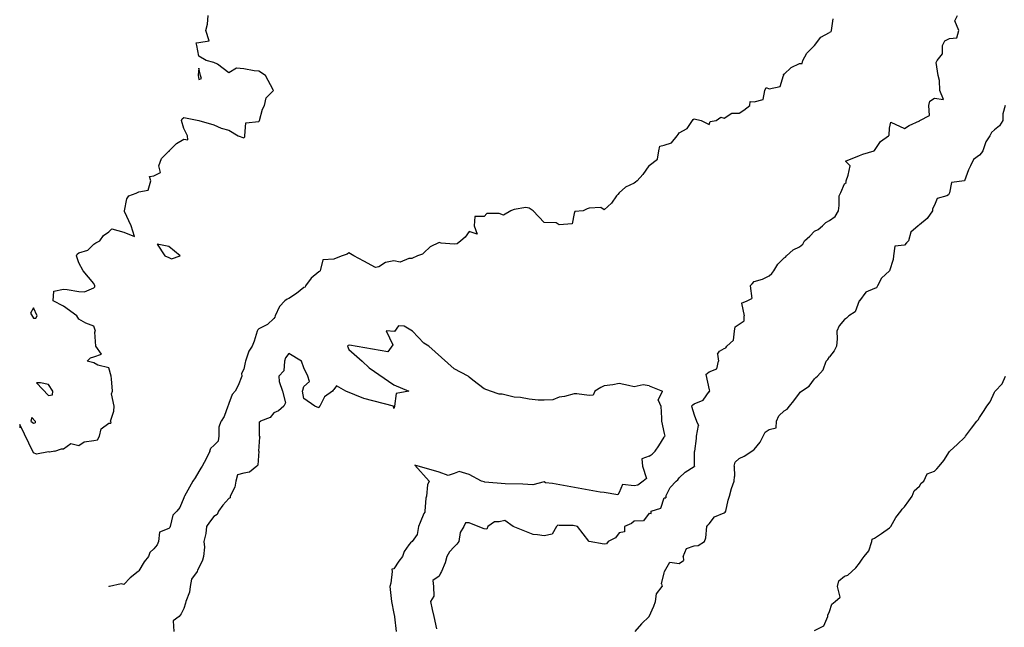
# Model space of a CAD drawing. Header units: inches. Extents: x 158323 to 160611, y 432808 to 437248.
# Tile 167 of 228: x 159568 to 159601, y 437011 to 437031. Entities that reach past the tile are written whole.
import ezdxf

# ---------------------------------------------------------------- set-up
doc = ezdxf.new("R2010")
doc.units = ezdxf.units.IN
doc.header["$MEASUREMENT"] = 0
for name, color, linetype, lineweight in [('Hoogtelijn-bestaand 12.00 M', 7, 'Continuous', 15), ('Hoogtelijn-bestaand 13.00 M', 7, 'Continuous', 15), ('Hoogtelijn-bestaand 14.00 M', 7, 'Continuous', 15)]:
    doc.layers.add(name, color=color, linetype=linetype, lineweight=lineweight)

msp = doc.modelspace()

# ---------------------------------------------------------------- linework, layer by layer
at = {"layer": 'Hoogtelijn-bestaand 12.00 M', "color": 252, "linetype": 'Continuous', "lineweight": 25}
for p, q in [((159568.653, 437017.75, 12), (159568.75, 437017.682, 12)), ((159568.75, 437017.682, 12), (159568.801, 437017.699, 12)), ((159568.799, 437017.75, 12), (159568.801, 437017.699, 12)), ((159570.939, 437017.25, 12), (159571.003, 437017.497, 12)), ((159571.003, 437017.497, 12), (159571.25, 437017.683, 12)), ((159571.25, 437017.683, 12), (159571.319, 437017.681, 12)), ((159571.305, 437017.75, 12), (159571.319, 437017.681, 12)), ((159570.75, 437017.102, 12), (159570.873, 437017.127, 12)), ((159570.873, 437017.127, 12), (159570.939, 437017.25, 12)), ((159569.461, 437016.75, 12), (159569.675, 437016.825, 12)), ((159569.675, 437016.825, 12), (159569.75, 437016.826, 12)), ((159569.75, 437016.826, 12), (159569.994, 437017.006, 12)), ((159569.994, 437017.006, 12), (159570.25, 437016.945, 12)), ((159570.25, 437016.945, 12), (159570.436, 437017.064, 12)), ((159570.436, 437017.064, 12), (159570.75, 437017.102, 12))]:
    msp.add_line(p, q, dxfattribs=at)
for points in [[(159571.305, 437017.75, 12), (159571.417, 437018.083, 12), (159571.43, 437018.25, 12), (159571.339, 437018.661, 12), (159571.375, 437018.75, 12), (159571.342, 437019.158, 12), (159571.335, 437019.25, 12), (159571.25, 437019.521, 12), (159570.885, 437019.615, 12), (159570.75, 437019.695, 12), (159570.531, 437019.75, 12), (159570.641, 437019.859, 12), (159570.75, 437019.89, 12), (159571.015, 437019.985, 12), (159570.816, 437020.25, 12), (159570.789, 437020.711, 12), (159570.807, 437020.75, 12), (159570.75, 437020.911, 12), (159570.487, 437021.013, 12), (159570.25, 437021.143, 12), (159570.188, 437021.25, 12), (159569.75, 437021.582, 12), (159569.402, 437021.75, 12), (159569.424, 437022.076, 12), (159569.75, 437022.14, 12), (159569.865, 437022.135, 12), (159570.25, 437022.062, 12), (159570.446, 437022.054, 12), (159570.75, 437022.188, 12), (159570.783, 437022.217, 12), (159570.784, 437022.25, 12), (159570.75, 437022.327, 12), (159570.395, 437022.75, 12), (159570.25, 437023.015, 12), (159570.18, 437023.25, 12), (159570.198, 437023.303, 12), (159570.25, 437023.347, 12), (159570.555, 437023.445, 12), (159570.75, 437023.639, 12), (159570.82, 437023.68, 12), (159570.95, 437023.75, 12), (159571.077, 437023.923, 12), (159571.25, 437024.05, 12), (159571.35, 437024.15, 12), (159571.75, 437024.043, 12), (159572.104, 437023.896, 12), (159572, 437024.25, 12), (159571.778, 437024.722, 12), (159571.775, 437024.75, 12), (159571.854, 437025.146, 12), (159571.917, 437025.25, 12), (159572.165, 437025.335, 12), (159572.25, 437025.378, 12), (159572.565, 437025.435, 12), (159572.653, 437025.75, 12), (159572.61, 437025.89, 12), (159572.75, 437025.909, 12), (159572.971, 437026.029, 12), (159572.924, 437026.25, 12), (159573.005, 437026.496, 12), (159573.25, 437026.733, 12), (159573.271, 437026.729, 12), (159573.269, 437026.75, 12), (159573.505, 437026.995, 12), (159573.75, 437027.129, 12), (159573.883, 437027.117, 12), (159573.871, 437027.25, 12), (159573.75, 437027.485, 12), (159573.67, 437027.75, 12), (159573.693, 437027.807, 12), (159573.75, 437027.857, 12), (159574.25, 437027.75, 12), (159574.75, 437027.614, 12), (159575, 437027.5, 12), (159575.25, 437027.432, 12), (159575.566, 437027.25, 12), (159575.75, 437027.182, 12), (159575.785, 437027.215, 12), (159575.788, 437027.25, 12), (159575.821, 437027.679, 12), (159576.25, 437027.727, 12), (159576.265, 437027.735, 12), (159576.276, 437027.75, 12), (159576.369, 437028.132, 12), (159576.435, 437028.25, 12), (159576.494, 437028.507, 12), (159576.737, 437028.75, 12), (159576.73, 437028.77, 12), (159576.477, 437029.25, 12), (159576.25, 437029.395, 12), (159576.09, 437029.41, 12), (159575.75, 437029.47, 12), (159575.503, 437029.497, 12), (159575.25, 437029.34, 12), (159574.875, 437029.625, 12), (159574.75, 437029.688, 12), (159574.5, 437029.75, 12), (159574.25, 437029.9, 12), (159574.19, 437030.25, 12), (159574.165, 437030.336, 12), (159574.25, 437030.35, 12), (159574.591, 437030.409, 12), (159574.487, 437030.75, 12), (159574.538, 437030.962, 12), (159574.563, 437031.25, 12)], [(159568.799, 437017.75, 12), (159568.69, 437017.87, 12), (159568.653, 437017.75, 12)], [(159569.461, 437016.75, 12), (159569.276, 437016.724, 12), (159569.25, 437016.729, 12), (159568.843, 437016.657, 12), (159568.75, 437016.7, 12), (159568.286, 437017.643, 12), (159568.292, 437017.581, 12), (159568.295, 437017.523, 12)]]:
    msp.add_polyline3d(points, dxfattribs=at)
for points in [[(159574.227, 437029.273, 12), (159574.232, 437029.25, 12), (159574.25, 437029.114, 12), (159574.344, 437029.156, 12), (159574.312, 437029.25, 12), (159574.25, 437029.5, 12)], [(159572.865, 437023.635, 12), (159573.115, 437023.25, 12), (159573.25, 437023.194, 12), (159573.346, 437023.154, 12), (159573.635, 437023.25, 12), (159573.25, 437023.562, 12)], [(159568.651, 437021.349, 12), (159568.75, 437021.183, 12), (159568.825, 437021.175, 12), (159568.869, 437021.25, 12), (159568.75, 437021.519, 12)], [(159568.843, 437019.021, 12), (159569.25, 437018.609, 12), (159569.377, 437018.623, 12), (159569.394, 437018.75, 12), (159569.25, 437018.966, 12), (159568.979, 437019.021, 12)]]:
    msp.add_polyline3d(points, close=True, dxfattribs=at)
at = {"layer": 'Hoogtelijn-bestaand 13.00 M', "color": 252, "linetype": 'Continuous', "lineweight": 25}
for p, q in [((159594.969, 437030.531, 13), (159595.25, 437030.682, 13)), ((159594.502, 437029.998, 13), (159594.75, 437030.25, 13)), ((159594.75, 437030.25, 13), (159594.969, 437030.531, 13)), ((159594.369, 437029.75, 13), (159594.502, 437029.998, 13)), ((159593.981, 437029.519, 13), (159594.25, 437029.657, 13)), ((159594.25, 437029.657, 13), (159594.347, 437029.653, 13)), ((159594.347, 437029.653, 13), (159594.369, 437029.75, 13)), ((159593.609, 437028.891, 13), (159593.724, 437029.25, 13)), ((159593.706, 437029.294, 13), (159593.75, 437029.301, 13)), ((159593.706, 437029.294, 13), (159593.724, 437029.25, 13)), ((159593.75, 437029.301, 13), (159593.981, 437029.519, 13)), ((159593.041, 437028.459, 13), (159593.102, 437028.75, 13)), ((159593.102, 437028.75, 13), (159593.148, 437028.852, 13)), ((159593.148, 437028.852, 13), (159593.25, 437028.805, 13)), ((159593.25, 437028.805, 13), (159593.609, 437028.891, 13)), ((159592.602, 437028.25, 13), (159592.615, 437028.386, 13)), ((159592.615, 437028.386, 13), (159592.75, 437028.371, 13)), ((159592.75, 437028.371, 13), (159593.041, 437028.459, 13)), ((159591.75, 437027.837, 13), (159592.003, 437027.997, 13)), ((159592.003, 437027.997, 13), (159592.25, 437027.997, 13)), ((159592.25, 437027.997, 13), (159592.404, 437028.096, 13)), ((159592.404, 437028.096, 13), (159592.602, 437028.25, 13)), ((159590.512, 437027.488, 13), (159590.691, 437027.75, 13)), ((159590.691, 437027.75, 13), (159590.716, 437027.784, 13)), ((159590.716, 437027.784, 13), (159590.75, 437027.815, 13)), ((159590.75, 437027.815, 13), (159590.981, 437027.75, 13)), ((159590.981, 437027.75, 13), (159591.25, 437027.62, 13)), ((159591.25, 437027.62, 13), (159591.278, 437027.722, 13)), ((159591.278, 437027.722, 13), (159591.483, 437027.75, 13)), ((159591.483, 437027.75, 13), (159591.632, 437027.868, 13)), ((159591.632, 437027.868, 13), (159591.75, 437027.837, 13)), ((159590.183, 437027.25, 13), (159590.213, 437027.287, 13)), ((159590.213, 437027.287, 13), (159590.25, 437027.348, 13)), ((159590.25, 437027.348, 13), (159590.512, 437027.488, 13)), ((159589.75, 437026.933, 13), (159589.993, 437027.007, 13)), ((159589.993, 437027.007, 13), (159590.183, 437027.25, 13)), ((159589.527, 437026.473, 13), (159589.567, 437026.75, 13)), ((159589.567, 437026.75, 13), (159589.605, 437026.896, 13)), ((159589.605, 437026.896, 13), (159589.75, 437026.933, 13)), ((159589.25, 437026.257, 13), (159589.527, 437026.473, 13)), ((159595.024, 437024.25, 13), (159595.137, 437024.363, 13)), ((159595.137, 437024.363, 13), (159595.25, 437024.427, 13)), ((159594.594, 437023.906, 13), (159594.75, 437024.075, 13)), ((159594.75, 437024.075, 13), (159594.872, 437024.128, 13)), ((159594.872, 437024.128, 13), (159595.024, 437024.25, 13)), ((159594.365, 437023.635, 13), (159594.417, 437023.75, 13)), ((159594.417, 437023.75, 13), (159594.594, 437023.906, 13)), ((159593.826, 437023.25, 13), (159594.048, 437023.452, 13)), ((159594.048, 437023.452, 13), (159594.25, 437023.554, 13)), ((159594.25, 437023.554, 13), (159594.365, 437023.635, 13)), ((159593.529, 437022.971, 13), (159593.75, 437023.188, 13)), ((159593.75, 437023.188, 13), (159593.791, 437023.209, 13)), ((159593.791, 437023.209, 13), (159593.826, 437023.25, 13)), ((159593.338, 437022.662, 13), (159593.396, 437022.75, 13)), ((159593.396, 437022.75, 13), (159593.529, 437022.971, 13)), ((159592.678, 437022.322, 13), (159592.75, 437022.4, 13)), ((159592.75, 437022.4, 13), (159593.025, 437022.475, 13)), ((159593.025, 437022.475, 13), (159593.25, 437022.588, 13)), ((159593.25, 437022.588, 13), (159593.338, 437022.662, 13)), ((159592.616, 437022.25, 13), (159592.678, 437022.322, 13)), ((159592.616, 437022.25, 13), (159592.67, 437021.83, 13)), ((159592.326, 437021.674, 13), (159592.515, 437021.75, 13)), ((159592.515, 437021.75, 13), (159592.67, 437021.83, 13)), ((159592.326, 437021.674, 13), (159592.416, 437021.25, 13)), ((159592.25, 437020.978, 13), (159592.408, 437021.092, 13)), ((159592.408, 437021.092, 13), (159592.416, 437021.25, 13)), ((159592.06, 437020.44, 13), (159592.096, 437020.75, 13)), ((159592.096, 437020.75, 13), (159592.113, 437020.887, 13)), ((159592.113, 437020.887, 13), (159592.25, 437020.978, 13)), ((159591.83, 437020.25, 13), (159592.06, 437020.44, 13)), ((159591.519, 437019.981, 13), (159591.586, 437020.079, 13)), ((159591.586, 437020.079, 13), (159591.75, 437020.166, 13)), ((159591.75, 437020.166, 13), (159591.805, 437020.195, 13)), ((159591.805, 437020.195, 13), (159591.83, 437020.25, 13)), ((159591.507, 437019.493, 13), (159591.554, 437019.75, 13)), ((159591.519, 437019.981, 13), (159591.554, 437019.75, 13)), ((159595.042, 437019.458, 13), (159595.144, 437019.75, 13)), ((159595.144, 437019.75, 13), (159595.195, 437019.805, 13)), ((159595.195, 437019.805, 13), (159595.25, 437019.894, 13)), ((159591.25, 437019.387, 13), (159591.507, 437019.493, 13)), ((159594.85, 437019.25, 13), (159595.042, 437019.458, 13)), ((159591.14, 437019.305, 13), (159591.25, 437019.387, 13)), ((159591.14, 437019.305, 13), (159591.25, 437018.793, 13)), ((159594.58, 437018.92, 13), (159594.75, 437019.161, 13)), ((159594.75, 437019.161, 13), (159594.802, 437019.198, 13)), ((159594.802, 437019.198, 13), (159594.85, 437019.25, 13)), ((159591.25, 437018.793, 13), (159591.263, 437018.75, 13)), ((159591.263, 437018.75, 13), (159591.264, 437018.736, 13)), ((159594.282, 437018.718, 13), (159594.324, 437018.75, 13)), ((159594.324, 437018.75, 13), (159594.58, 437018.92, 13)), ((159590.75, 437018.323, 13), (159591.047, 437018.453, 13)), ((159591.047, 437018.453, 13), (159591.25, 437018.736, 13)), ((159591.25, 437018.736, 13), (159591.264, 437018.736, 13)), ((159593.917, 437018.25, 13), (159594.07, 437018.43, 13)), ((159594.07, 437018.43, 13), (159594.25, 437018.683, 13)), ((159594.25, 437018.683, 13), (159594.282, 437018.718, 13)), ((159590.664, 437018.25, 13), (159590.706, 437018.294, 13)), ((159590.664, 437018.25, 13), (159590.75, 437017.964, 13)), ((159590.706, 437018.294, 13), (159590.75, 437018.323, 13)), ((159593.569, 437017.931, 13), (159593.75, 437018.091, 13)), ((159593.75, 437018.091, 13), (159593.846, 437018.154, 13)), ((159593.846, 437018.154, 13), (159593.917, 437018.25, 13)), ((159590.75, 437017.964, 13), (159590.826, 437017.75, 13)), ((159593.491, 437017.75, 13), (159593.569, 437017.931, 13)), ((159574.927, 437017.25, 13), (159574.933, 437017.567, 13)), ((159574.933, 437017.567, 13), (159574.99, 437017.75, 13)), ((159590.825, 437017.25, 13), (159590.894, 437017.606, 13)), ((159590.825, 437017.25, 13), (159590.894, 437017.606, 13)), ((159590.826, 437017.75, 13), (159590.894, 437017.606, 13)), ((159590.826, 437017.75, 13), (159590.894, 437017.606, 13)), ((159593.117, 437017.383, 13), (159593.25, 437017.476, 13)), ((159593.117, 437017.383, 13), (159593.25, 437017.476, 13)), ((159593.25, 437017.476, 13), (159593.476, 437017.524, 13)), ((159593.25, 437017.476, 13), (159593.476, 437017.524, 13)), ((159593.476, 437017.524, 13), (159593.491, 437017.75, 13)), ((159593.476, 437017.524, 13), (159593.491, 437017.75, 13)), ((159574.904, 437017.096, 13), (159574.927, 437017.25, 13)), ((159590.764, 437016.75, 13), (159590.825, 437017.175, 13)), ((159590.764, 437016.75, 13), (159590.825, 437017.175, 13)), ((159590.825, 437017.175, 13), (159590.825, 437017.25, 13)), ((159590.825, 437017.175, 13), (159590.825, 437017.25, 13)), ((159592.945, 437017.055, 13), (159593.047, 437017.25, 13)), ((159592.945, 437017.055, 13), (159593.047, 437017.25, 13)), ((159593.047, 437017.25, 13), (159593.117, 437017.383, 13)), ((159593.047, 437017.25, 13), (159593.117, 437017.383, 13)), ((159574.622, 437016.75, 13), (159574.651, 437016.849, 13)), ((159574.651, 437016.849, 13), (159574.75, 437016.941, 13)), ((159574.75, 437016.941, 13), (159574.904, 437017.096, 13)), ((159592.663, 437016.75, 13), (159592.716, 437016.784, 13)), ((159592.663, 437016.75, 13), (159592.716, 437016.784, 13)), ((159592.716, 437016.784, 13), (159592.75, 437016.806, 13)), ((159592.716, 437016.784, 13), (159592.75, 437016.806, 13)), ((159592.75, 437016.806, 13), (159592.945, 437017.055, 13)), ((159592.75, 437016.806, 13), (159592.945, 437017.055, 13)), ((159590.753, 437016.25, 13), (159590.763, 437016.737, 13)), ((159590.763, 437016.737, 13), (159590.764, 437016.75, 13)), ((159592.115, 437016.385, 13), (159592.25, 437016.513, 13)), ((159592.25, 437016.513, 13), (159592.417, 437016.583, 13)), ((159592.417, 437016.583, 13), (159592.663, 437016.75, 13)), ((159590.451, 437016.049, 13), (159590.75, 437016.247, 13)), ((159590.75, 437016.247, 13), (159590.753, 437016.247, 13)), ((159590.753, 437016.25, 13), (159590.753, 437016.247, 13)), ((159592.079, 437016.25, 13), (159592.115, 437016.385, 13)), ((159592.079, 437016.25, 13), (159592.096, 437015.904, 13)), ((159590.147, 437015.75, 13), (159590.205, 437015.795, 13)), ((159590.205, 437015.795, 13), (159590.25, 437015.87, 13)), ((159590.25, 437015.87, 13), (159590.451, 437016.049, 13)), ((159592.08, 437015.75, 13), (159592.096, 437015.904, 13)), ((159589.799, 437015.25, 13), (159589.953, 437015.547, 13)), ((159589.953, 437015.547, 13), (159590.147, 437015.75, 13)), ((159591.928, 437015.25, 13), (159591.993, 437015.507, 13)), ((159591.993, 437015.507, 13), (159592.08, 437015.75, 13)), ((159589.64, 437014.86, 13), (159589.75, 437015.196, 13)), ((159589.75, 437015.196, 13), (159589.802, 437015.198, 13)), ((159589.799, 437015.25, 13), (159589.802, 437015.198, 13)), ((159591.877, 437015.123, 13), (159591.928, 437015.25, 13)), ((159589.32, 437014.75, 13), (159589.64, 437014.86, 13)), ((159591.799, 437014.75, 13), (159591.877, 437015.123, 13)), ((159589.25, 437014.69, 13), (159589.319, 437014.681, 13)), ((159589.319, 437014.681, 13), (159589.32, 437014.75, 13)), ((159591.25, 437014.333, 13), (159591.429, 437014.571, 13)), ((159591.429, 437014.571, 13), (159591.75, 437014.696, 13)), ((159591.75, 437014.696, 13), (159591.783, 437014.717, 13)), ((159591.783, 437014.717, 13), (159591.799, 437014.75, 13)), ((159591.131, 437013.869, 13), (159591.171, 437014.25, 13)), ((159591.171, 437014.25, 13), (159591.207, 437014.293, 13)), ((159591.207, 437014.293, 13), (159591.25, 437014.333, 13)), ((159591.089, 437013.75, 13), (159591.131, 437013.869, 13)), ((159590.376, 437013.25, 13), (159590.49, 437013.511, 13)), ((159590.49, 437013.511, 13), (159590.75, 437013.6, 13)), ((159590.75, 437013.6, 13), (159590.885, 437013.615, 13)), ((159590.885, 437013.615, 13), (159591.089, 437013.75, 13)), ((159590.376, 437013.25, 13), (159590.389, 437013.111, 13)), ((159589.763, 437012.75, 13), (159589.942, 437013.058, 13)), ((159589.942, 437013.058, 13), (159590.25, 437013.014, 13)), ((159590.25, 437013.014, 13), (159590.389, 437013.111, 13)), ((159589.661, 437012.339, 13), (159589.75, 437012.708, 13)), ((159589.75, 437012.708, 13), (159589.756, 437012.745, 13)), ((159589.756, 437012.745, 13), (159589.763, 437012.75, 13)), ((159589.494, 437012.007, 13), (159589.685, 437012.25, 13)), ((159589.661, 437012.339, 13), (159589.685, 437012.25, 13)), ((159589.455, 437011.75, 13), (159589.494, 437012.007, 13)), ((159589.25, 437011.25, 13), (159589.407, 437011.593, 13)), ((159589.407, 437011.593, 13), (159589.455, 437011.75, 13))]:
    msp.add_line(p, q, dxfattribs=at)
for points in [[(159595.25, 437024.427, 13), (159595.439, 437024.562, 13), (159595.552, 437024.75, 13), (159595.578, 437024.922, 13), (159595.578, 437025.25, 13), (159595.636, 437025.364, 13), (159595.75, 437025.644, 13), (159595.809, 437025.691, 13), (159595.812, 437025.75, 13), (159595.879, 437025.935, 13), (159595.943, 437026.25, 13), (159595.787, 437026.404, 13), (159596.25, 437026.587, 13), (159596.365, 437026.635, 13), (159596.744, 437026.75, 13), (159596.744, 437026.756, 13), (159596.75, 437026.753, 13), (159596.949, 437027.051, 13), (159597.218, 437027.25, 13), (159597.236, 437027.264, 13), (159597.25, 437027.5, 13), (159597.297, 437027.703, 13), (159597.75, 437027.489, 13), (159597.911, 437027.589, 13), (159598.25, 437027.746, 13), (159598.261, 437027.739, 13), (159598.265, 437027.75, 13), (159598.58, 437027.92, 13), (159598.56, 437028.25, 13), (159598.597, 437028.403, 13), (159598.75, 437028.498, 13), (159599.051, 437028.449, 13), (159598.931, 437028.75, 13), (159598.914, 437029.087, 13), (159598.871, 437029.25, 13), (159598.812, 437029.688, 13), (159598.838, 437029.75, 13), (159599.022, 437029.978, 13), (159599.02, 437030.25, 13), (159599.096, 437030.404, 13), (159599.25, 437030.482, 13), (159599.494, 437030.506, 13), (159599.558, 437030.75, 13), (159599.433, 437031.067, 13), (159599.514, 437031.25, 13)], [(159595.366, 437031.134, 13), (159595.313, 437030.75, 13), (159595.294, 437030.706, 13), (159595.25, 437030.682, 13)], [(159601.102, 437028.25, 13), (159601.022, 437027.978, 13), (159601.031, 437027.75, 13), (159600.921, 437027.579, 13), (159600.75, 437027.447, 13), (159600.644, 437027.356, 13), (159600.589, 437027.25, 13), (159600.46, 437027.04, 13), (159600.361, 437026.75, 13), (159600.316, 437026.684, 13), (159600.25, 437026.602, 13), (159600.045, 437026.456, 13), (159599.955, 437026.25, 13), (159599.886, 437026.114, 13), (159599.754, 437025.75, 13), (159599.753, 437025.748, 13), (159599.75, 437025.746, 13), (159599.312, 437025.688, 13), (159599.25, 437025.345, 13), (159599.216, 437025.284, 13), (159599.163, 437025.25, 13), (159598.845, 437025.155, 13), (159598.75, 437024.933, 13), (159598.686, 437024.814, 13), (159598.686, 437024.75, 13), (159598.503, 437024.497, 13), (159598.25, 437024.287, 13), (159598.226, 437024.275, 13), (159598.203, 437024.25, 13), (159597.964, 437024.036, 13), (159597.885, 437023.75, 13), (159597.821, 437023.679, 13), (159597.75, 437023.61, 13), (159597.432, 437023.569, 13), (159597.386, 437023.25, 13), (159597.37, 437023.13, 13), (159597.25, 437022.75, 13), (159596.99, 437022.51, 13), (159596.858, 437022.25, 13), (159596.818, 437022.182, 13), (159596.75, 437022.162, 13), (159596.46, 437022.04, 13), (159596.25, 437021.758, 13), (159596.246, 437021.754, 13), (159596.244, 437021.75, 13), (159596.109, 437021.391, 13), (159595.899, 437021.25, 13), (159595.818, 437021.182, 13), (159595.75, 437021.129, 13), (159595.581, 437020.919, 13), (159595.503, 437020.75, 13), (159595.512, 437020.488, 13), (159595.487, 437020.25, 13), (159595.411, 437020.089, 13), (159595.25, 437019.894, 13)], [(159589.25, 437026.257, 13), (159589.246, 437026.254, 13), (159589.243, 437026.25, 13), (159589.042, 437025.958, 13), (159588.853, 437025.75, 13), (159588.797, 437025.704, 13), (159588.75, 437025.669, 13), (159588.464, 437025.536, 13), (159588.25, 437025.347, 13), (159588.206, 437025.294, 13), (159588.158, 437025.25, 13), (159587.995, 437025.005, 13), (159587.75, 437024.777, 13), (159587.635, 437024.865, 13), (159587.25, 437024.833, 13), (159587.188, 437024.812, 13), (159587.05, 437024.75, 13), (159586.77, 437024.73, 13), (159586.75, 437024.662, 13), (159586.688, 437024.312, 13), (159586.25, 437024.287, 13), (159586.155, 437024.345, 13), (159585.75, 437024.364, 13), (159585.388, 437024.75, 13), (159585.25, 437024.839, 13), (159585.14, 437024.86, 13), (159584.75, 437024.79, 13), (159584.72, 437024.78, 13), (159584.645, 437024.75, 13), (159584.4, 437024.6, 13), (159584.25, 437024.655, 13), (159583.84, 437024.66, 13), (159583.75, 437024.561, 13), (159583.439, 437024.561, 13), (159583.422, 437024.25, 13), (159583.523, 437023.977, 13), (159583.25, 437024.057, 13), (159583.122, 437023.878, 13), (159582.979, 437023.75, 13), (159582.85, 437023.65, 13), (159582.75, 437023.639, 13), (159582.326, 437023.674, 13), (159582.25, 437023.69, 13), (159581.953, 437023.547, 13), (159581.75, 437023.353, 13), (159581.695, 437023.305, 13), (159581.533, 437023.25, 13), (159581.341, 437023.159, 13), (159581.25, 437023.161, 13), (159580.955, 437023.045, 13), (159580.75, 437023.087, 13), (159580.473, 437023.027, 13), (159580.25, 437022.881, 13), (159580.134, 437022.866, 13), (159579.75, 437023.071, 13), (159579.415, 437023.25, 13), (159579.25, 437023.346, 13), (159579.188, 437023.312, 13), (159579.024, 437023.25, 13), (159578.828, 437023.172, 13), (159578.75, 437023.138, 13), (159578.384, 437023.116, 13), (159578.296, 437022.75, 13), (159578.268, 437022.732, 13), (159578.25, 437022.714, 13), (159577.993, 437022.507, 13), (159577.807, 437022.25, 13), (159577.791, 437022.209, 13), (159577.75, 437022.201, 13), (159577.506, 437021.994, 13), (159577.25, 437021.837, 13), (159577.188, 437021.812, 13), (159577.117, 437021.75, 13), (159576.935, 437021.565, 13), (159576.79, 437021.25, 13), (159576.786, 437021.214, 13), (159576.75, 437021.171, 13), (159576.536, 437020.964, 13), (159576.25, 437020.824, 13), (159576.211, 437020.789, 13), (159576.194, 437020.75, 13), (159576.091, 437020.409, 13), (159576.029, 437020.25, 13), (159575.916, 437020.084, 13), (159575.81, 437019.75, 13), (159575.8, 437019.701, 13), (159575.75, 437019.477, 13), (159575.669, 437019.331, 13), (159575.681, 437019.25, 13), (159575.561, 437018.939, 13), (159575.463, 437018.75, 13), (159575.357, 437018.643, 13), (159575.25, 437018.339, 13), (159575.225, 437018.275, 13), (159575.22, 437018.25, 13), (159575.09, 437017.91, 13), (159574.99, 437017.75, 13)], [(159574.622, 437016.75, 13), (159574.501, 437016.499, 13), (159574.36, 437016.25, 13), (159574.315, 437016.186, 13), (159574.25, 437016.072, 13), (159574.13, 437015.87, 13), (159574.053, 437015.75, 13), (159573.944, 437015.556, 13), (159573.774, 437015.25, 13), (159573.764, 437015.236, 13), (159573.75, 437015.195, 13), (159573.622, 437014.878, 13), (159573.521, 437014.75, 13), (159573.381, 437014.619, 13), (159573.297, 437014.25, 13), (159573.289, 437014.211, 13), (159573.25, 437014.182, 13), (159572.94, 437014.06, 13), (159572.913, 437013.75, 13), (159572.862, 437013.638, 13), (159572.75, 437013.506, 13), (159572.624, 437013.376, 13), (159572.575, 437013.25, 13), (159572.435, 437013.065, 13), (159572.25, 437012.773, 13), (159572.238, 437012.762, 13), (159572.227, 437012.75, 13), (159571.966, 437012.534, 13), (159571.75, 437012.316, 13), (159571.666, 437012.334, 13), (159571.272, 437012.25, 13), (159571.253, 437012.248, 13), (159571.252, 437012.244, 13), (159571.252, 437012.243, 13), (159571.252, 437012.242, 13)], [(159589.25, 437014.69, 13), (159589.065, 437014.435, 13), (159588.75, 437014.42, 13), (159588.658, 437014.342, 13), (159588.43, 437014.25, 13), (159588.429, 437014.071, 13), (159588.25, 437014.035, 13), (159588.133, 437013.867, 13), (159587.881, 437013.75, 13), (159587.831, 437013.669, 13), (159587.75, 437013.658, 13), (159587.253, 437013.748, 13), (159587.25, 437013.747, 13), (159587.248, 437013.75, 13), (159587.239, 437013.761, 13), (159586.862, 437014.25, 13), (159586.718, 437014.282, 13), (159586.25, 437014.284, 13), (159586.205, 437014.295, 13), (159586.164, 437014.25, 13), (159586.014, 437013.987, 13), (159585.75, 437013.936, 13), (159585.527, 437013.973, 13), (159585.384, 437013.982, 13), (159584.724, 437014.25, 13), (159584.445, 437014.445, 13), (159584.25, 437014.398, 13), (159584.102, 437014.398, 13), (159583.877, 437014.25, 13), (159583.838, 437014.162, 13), (159583.75, 437014.167, 13), (159583.559, 437014.25, 13), (159583.25, 437014.37, 13), (159583.133, 437014.367, 13), (159583.078, 437014.25, 13), (159582.951, 437014.049, 13), (159582.911, 437013.75, 13), (159582.842, 437013.658, 13), (159582.75, 437013.564, 13), (159582.596, 437013.404, 13), (159582.514, 437013.25, 13), (159582.46, 437013.04, 13), (159582.331, 437012.75, 13), (159582.305, 437012.695, 13), (159582.25, 437012.597, 13), (159582.048, 437012.452, 13), (159582.067, 437012.25, 13), (159582.075, 437011.925, 13), (159581.971, 437011.75, 13), (159582.017, 437011.483, 13), (159582.078, 437011.25, 13), (159582.162, 437010.838, 13)], [(159589.25, 437011.25, 13), (159588.995, 437011.005, 13), (159588.773, 437010.75, 13)]]:
    msp.add_polyline3d(points, dxfattribs=at)
at = {"layer": 'Hoogtelijn-bestaand 14.00 M', "color": 252, "linetype": 'Continuous', "lineweight": 25}
for p, q in [((159589.25, 437018.926, 14), (159589.693, 437018.75, 14)), ((159589.55, 437018.451, 14), (159589.693, 437018.75, 14)), ((159589.55, 437018.451, 14), (159589.636, 437018.25, 14)), ((159589.636, 437018.25, 14), (159589.655, 437017.845, 14)), ((159589.655, 437017.845, 14), (159589.663, 437017.75, 14)), ((159576.272, 437017.728, 14), (159576.31, 437017.75, 14)), ((159576.272, 437017.25, 14), (159576.272, 437017.728, 14)), ((159589.663, 437017.75, 14), (159589.75, 437017.344, 14)), ((159589.663, 437017.75, 14), (159589.75, 437017.344, 14)), ((159576.25, 437016.75, 14), (159576.279, 437017.221, 14)), ((159576.272, 437017.25, 14), (159576.279, 437017.221, 14)), ((159589.566, 437016.934, 14), (159589.75, 437017.217, 14)), ((159589.566, 437016.934, 14), (159589.75, 437017.217, 14)), ((159589.75, 437017.344, 14), (159589.766, 437017.25, 14)), ((159589.75, 437017.344, 14), (159589.766, 437017.25, 14)), ((159589.75, 437017.217, 14), (159589.761, 437017.239, 14)), ((159589.75, 437017.217, 14), (159589.761, 437017.239, 14)), ((159589.761, 437017.239, 14), (159589.766, 437017.25, 14)), ((159589.761, 437017.239, 14), (159589.766, 437017.25, 14)), ((159589.449, 437016.75, 14), (159589.566, 437016.934, 14)), ((159589.449, 437016.75, 14), (159589.566, 437016.934, 14)), ((159589.25, 437016.584, 14), (159589.346, 437016.654, 14)), ((159589.346, 437016.654, 14), (159589.449, 437016.75, 14)), ((159595.063, 437010.937, 14), (159595.195, 437011.25, 14)), ((159595.195, 437011.25, 14), (159595.204, 437011.296, 14)), ((159595.204, 437011.296, 14), (159595.25, 437011.422, 14)), ((159594.75, 437010.786, 14), (159595.063, 437010.937, 14))]:
    msp.add_line(p, q, dxfattribs=at)
for points in [[(159589.25, 437018.926, 14), (159589.044, 437018.956, 14), (159588.75, 437018.891, 14), (159588.566, 437018.934, 14), (159588.25, 437019.004, 14), (159588.042, 437018.958, 14), (159587.75, 437018.929, 14), (159587.635, 437018.865, 14), (159587.434, 437018.75, 14), (159587.385, 437018.615, 14), (159587.25, 437018.607, 14), (159586.843, 437018.657, 14), (159586.75, 437018.663, 14), (159586.426, 437018.575, 14), (159586.25, 437018.552, 14), (159586.039, 437018.461, 14), (159585.75, 437018.449, 14), (159585.555, 437018.445, 14), (159585.25, 437018.482, 14), (159584.961, 437018.54, 14), (159584.75, 437018.55, 14), (159584.352, 437018.648, 14), (159584.25, 437018.646, 14), (159583.968, 437018.75, 14), (159583.75, 437018.83, 14), (159583.38, 437019.12, 14), (159583.25, 437019.211, 14), (159583.216, 437019.25, 14), (159582.75, 437019.495, 14), (159582.125, 437020.062, 14), (159581.907, 437020.25, 14), (159581.75, 437020.35, 14), (159581.366, 437020.75, 14), (159581.086, 437020.914, 14), (159580.905, 437020.923, 14), (159580.769, 437020.731, 14), (159580.485, 437020.76, 14), (159580.708, 437020.292, 14), (159580.546, 437020.056, 14), (159579.265, 437020.28, 14), (159579.228, 437020.272, 14), (159579.208, 437020.25, 14), (159579.25, 437020.137, 14), (159579.689, 437019.75, 14), (159579.929, 437019.524, 14), (159580.75, 437018.954, 14), (159581.25, 437018.75, 14), (159580.828, 437018.672, 14), (159580.772, 437018.25, 14), (159580.765, 437018.235, 14), (159580.75, 437018.169, 14), (159580.729, 437018.25, 14), (159579.75, 437018.5, 14), (159579.15, 437018.75, 14), (159578.836, 437018.922, 14), (159578.75, 437018.808, 14), (159578.721, 437018.779, 14), (159578.706, 437018.75, 14), (159578.439, 437018.561, 14), (159578.278, 437018.25, 14), (159578.262, 437018.238, 14), (159578.25, 437018.196, 14), (159578.119, 437018.25, 14), (159577.75, 437018.509, 14), (159577.707, 437018.75, 14), (159577.714, 437018.786, 14), (159577.75, 437018.901, 14), (159577.935, 437019.065, 14), (159577.886, 437019.25, 14), (159577.75, 437019.528, 14), (159577.674, 437019.75, 14), (159577.25, 437020.001, 14), (159577.137, 437019.863, 14), (159577.101, 437019.75, 14), (159577.078, 437019.422, 14), (159576.912, 437019.25, 14), (159576.932, 437019.068, 14), (159577.037, 437018.75, 14), (159577.143, 437018.358, 14), (159577.078, 437018.25, 14), (159576.904, 437018.096, 14), (159576.75, 437018.031, 14), (159576.63, 437017.87, 14), (159576.31, 437017.75, 14)], [(159595.25, 437011.422, 14), (159595.335, 437011.665, 14), (159595.438, 437011.75, 14), (159595.609, 437011.891, 14), (159595.52, 437012.25, 14), (159595.56, 437012.44, 14), (159595.75, 437012.596, 14), (159595.87, 437012.63, 14), (159596, 437012.75, 14), (159596.133, 437012.867, 14), (159596.25, 437013.02, 14), (159596.342, 437013.158, 14), (159596.408, 437013.25, 14), (159596.564, 437013.437, 14), (159596.664, 437013.75, 14), (159596.679, 437013.821, 14), (159596.75, 437013.861, 14), (159596.985, 437014.015, 14), (159597.25, 437014.203, 14), (159597.276, 437014.224, 14), (159597.299, 437014.25, 14), (159597.46, 437014.54, 14), (159597.631, 437014.75, 14), (159597.676, 437014.824, 14), (159597.75, 437014.896, 14), (159597.899, 437015.101, 14), (159598.006, 437015.25, 14), (159598.073, 437015.427, 14), (159598.25, 437015.583, 14), (159598.31, 437015.69, 14), (159598.393, 437015.75, 14), (159598.507, 437015.993, 14), (159598.75, 437016.086, 14), (159598.834, 437016.166, 14), (159598.904, 437016.25, 14), (159599.058, 437016.442, 14), (159599.25, 437016.742, 14), (159599.254, 437016.746, 14), (159599.258, 437016.75, 14), (159599.518, 437016.982, 14), (159599.75, 437017.211, 14), (159599.769, 437017.231, 14), (159599.779, 437017.25, 14), (159599.985, 437017.515, 14), (159600.164, 437017.75, 14), (159600.202, 437017.798, 14), (159600.25, 437017.875, 14), (159600.4, 437018.1, 14), (159600.495, 437018.25, 14), (159600.606, 437018.394, 14), (159600.75, 437018.72, 14), (159600.76, 437018.74, 14), (159600.768, 437018.75, 14), (159601.002, 437018.998, 14), (159601.12, 437019.25, 14)], [(159576.25, 437016.75, 14), (159576.216, 437016.284, 14), (159576.188, 437016.25, 14), (159575.943, 437016.057, 14), (159575.75, 437016.017, 14), (159575.534, 437015.966, 14), (159575.483, 437015.75, 14), (159575.445, 437015.555, 14), (159575.3, 437015.25, 14), (159575.298, 437015.202, 14), (159575.25, 437015.176, 14), (159575.05, 437014.95, 14), (159574.909, 437014.75, 14), (159574.858, 437014.642, 14), (159574.75, 437014.573, 14), (159574.61, 437014.391, 14), (159574.507, 437014.25, 14), (159574.483, 437014.017, 14), (159574.422, 437013.75, 14), (159574.441, 437013.559, 14), (159574.412, 437013.25, 14), (159574.375, 437013.125, 14), (159574.25, 437012.868, 14), (159574.209, 437012.791, 14), (159574.194, 437012.75, 14), (159574.005, 437012.495, 14), (159573.966, 437012.25, 14), (159573.936, 437012.064, 14), (159573.823, 437011.75, 14), (159573.804, 437011.696, 14), (159573.75, 437011.518, 14), (159573.658, 437011.342, 14), (159573.602, 437011.25, 14), (159573.399, 437011.101, 14), (159573.424, 437010.75, 14)], [(159589.25, 437016.584, 14), (159588.999, 437016.501, 14), (159589.028, 437016.25, 14), (159589.157, 437015.843, 14), (159589.05, 437015.75, 14), (159588.875, 437015.625, 14), (159588.75, 437015.6, 14), (159588.36, 437015.64, 14), (159588.25, 437015.378, 14), (159588.201, 437015.299, 14), (159587.75, 437015.372, 14), (159587.613, 437015.387, 14), (159586.031, 437015.68, 14), (159585.799, 437015.701, 14), (159585.75, 437015.731, 14), (159585.37, 437015.63, 14), (159585.046, 437015.658, 14), (159584.456, 437015.662, 14), (159583.775, 437015.725, 14), (159583.75, 437015.731, 14), (159583.669, 437015.75, 14), (159583.25, 437015.98, 14), (159582.92, 437016.08, 14), (159582.75, 437016.014, 14), (159582.556, 437015.944, 14), (159582.25, 437016.05, 14), (159581.44, 437016.29, 14), (159581.925, 437015.75, 14), (159581.864, 437015.636, 14), (159581.832, 437015.25, 14), (159581.81, 437015.19, 14), (159581.776, 437014.75, 14), (159581.774, 437014.726, 14), (159581.75, 437014.676, 14), (159581.624, 437014.376, 14), (159581.567, 437014.25, 14), (159581.521, 437013.98, 14), (159581.351, 437013.75, 14), (159581.302, 437013.698, 14), (159581.25, 437013.63, 14), (159581.086, 437013.414, 14), (159581.031, 437013.25, 14), (159580.912, 437013.088, 14), (159580.75, 437012.836, 14), (159580.678, 437012.822, 14), (159580.691, 437012.75, 14), (159580.641, 437012.359, 14), (159580.615, 437012.25, 14), (159580.654, 437011.846, 14), (159580.667, 437011.75, 14), (159580.75, 437011.35, 14), (159580.767, 437011.25, 14), (159580.765, 437011.235, 14), (159580.819, 437010.75, 14)]]:
    msp.add_polyline3d(points, dxfattribs=at)

doc.saveas('drawing.dxf')
